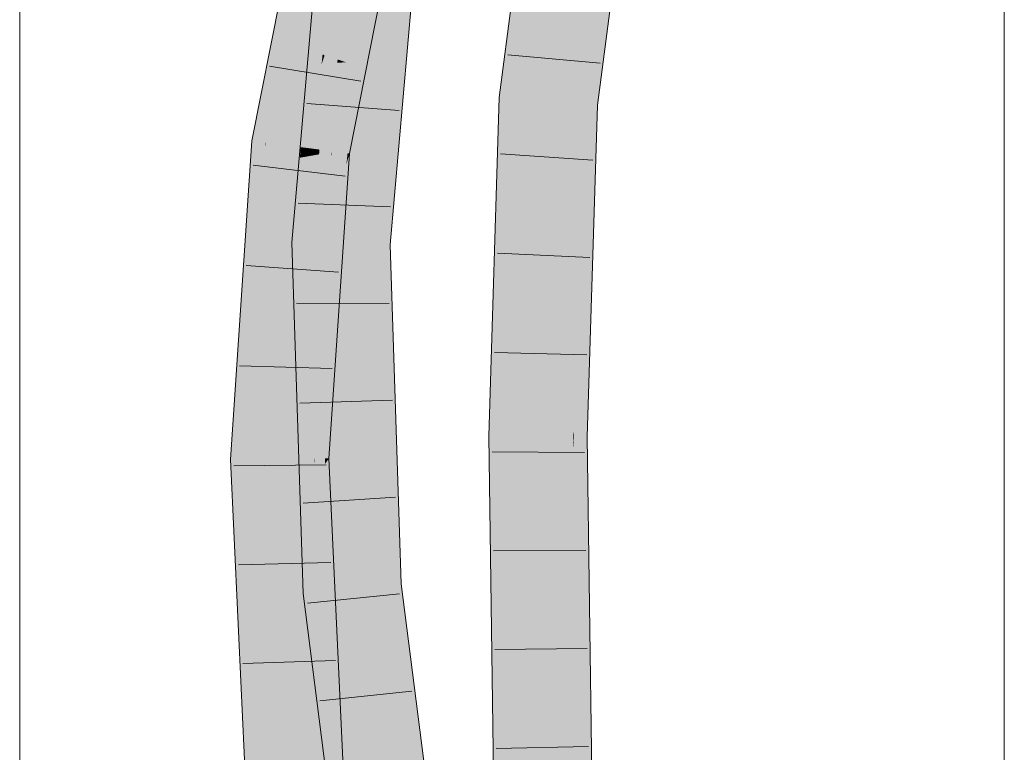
# Model space of a CAD drawing. Extents: x -500 to 300, y 62 to 1162.
# Tile 176 of 256: x 161.74 to 164.24, y 947.94 to 949.8. Entities that reach past the tile are written whole.
import ezdxf

# ---------------------------------------------------------------- set-up
doc = ezdxf.new("R2010")
doc.units = 0
doc.layers.get('0').update_dxf_attribs({"lineweight": 13})
doc.layers.add('E_Detail_Linie_Text_Bem', color=7, linetype='Continuous', lineweight=13)
for name, color, linetype, lineweight, true_color in [('E_Leerrohr 25-A06G93S78I', 7, 'Continuous', 9, 0xff8000), ('E_Leerrohr 25-Shading', 7, 'Continuous', 9, 0xff8000), ('E_Leerrohr 32-A06G93SF8I', 7, 'Continuous', 9, 0x00b300), ('E_Leerrohr 32-Shading', 7, 'Continuous', 9, 0x00b300)]:
    doc.layers.add(name, color=color, linetype=linetype, lineweight=lineweight, true_color=true_color)

# ---------------------------------------------------------------- blocks, each defined once
blk = doc.blocks.new('Shading-A06G93GV8I', base_point=(241.4508, 904.1259))
at = {"layer": 'E_Leerrohr 25-Shading', "color": 43, "true_color": 0xd7ab7f}
for points in [[(162.9532, 949.6057), (162.9897, 949.6028), (163.055, 950.3831), (163.0912, 950.3774)], [(163.166, 949.589), (163.1921, 949.7605), (163.2658, 950.3499)], [(163.2658, 950.3499), (163.1921, 949.7605), (163.2595, 950.2034)], [(163.1921, 949.7605), (163.2526, 950.0425), (163.2595, 950.2034)], [(163.1921, 949.7605), (163.1706, 949.5886), (163.2526, 950.0425), (163.2087, 949.7751)], [(163.2087, 949.7751), (163.2497, 949.9755), (163.2526, 950.0425)], [(163.2274, 949.8412), (163.2497, 949.9755), (163.1983, 949.712), (163.2087, 949.7751)], [(163.2478, 949.9315), (163.1983, 949.712), (163.2025, 949.5861), (163.178, 949.588)], [(163.2087, 949.7751), (163.1706, 949.5886), (163.1983, 949.712)], [(163.166, 949.589), (163.1706, 949.5886), (163.1921, 949.7605)], [(163.178, 949.588), (163.1983, 949.712), (163.1736, 949.5884), (163.1816, 949.6376)], [(163.1816, 949.6376), (163.1706, 949.5886), (163.1736, 949.5884)], [(162.9267, 948.7457), (162.9633, 948.7454), (162.9532, 949.6057), (162.9897, 949.6028)], [(163.1675, 949.5298), (163.166, 949.589), (163.1594, 949.3751)], [(163.1706, 949.5886), (163.166, 949.589), (163.1675, 949.5298)], [(163.1736, 949.5884), (163.1706, 949.5886), (163.169, 949.4717), (163.1675, 949.5298)], [(163.1706, 949.4119), (163.178, 949.588), (163.169, 949.4717), (163.1736, 949.5884)], [(163.1828, 948.9432), (163.2025, 949.5861), (163.1706, 949.4119), (163.178, 949.588)], [(163.1675, 949.5298), (163.1401, 948.7439), (163.169, 949.4717)], [(163.1401, 948.7439), (163.1675, 949.5298), (163.1594, 949.3751)], [(163.1401, 948.7439), (163.1429, 948.7568), (163.169, 949.4717), (163.1706, 949.4119)], [(163.1429, 948.7568), (163.1828, 948.9432), (163.1706, 949.4119)], [(163.1724, 948.7436), (163.1828, 948.9432), (163.1423, 948.7438), (163.1429, 948.7568)], [(163.1724, 948.7436), (163.1767, 948.7436), (163.1828, 948.9432)], [(163.1429, 948.7568), (163.1401, 948.7439), (163.1423, 948.7438)], [(162.9385, 947.8676), (162.9751, 947.8684), (162.9267, 948.7457), (162.9633, 948.7454)], [(163.1426, 948.7172), (163.1401, 948.7439), (163.1518, 947.8725)], [(163.1423, 948.7438), (163.1401, 948.7439), (163.1426, 948.7172)], [(163.1724, 948.7436), (163.1423, 948.7438), (163.1828, 948.2914), (163.1426, 948.7172)], [(163.1828, 948.2914), (163.1767, 948.7436), (163.1724, 948.7436)], [(163.1828, 948.2914), (163.1426, 948.7172), (163.1884, 947.8734), (163.1518, 947.8725)]]:
    blk.add_solid(points, dxfattribs=at)
at = {"layer": 'E_Leerrohr 25-Shading', "color": 31, "true_color": 0xfabd7f}
for points in [[(162.9897, 949.6028), (163.0778, 949.5959), (163.0912, 950.3774), (163.1785, 950.3636)], [(163.166, 949.589), (163.2658, 950.3499), (163.1728, 950.0131), (163.2657, 950.3499)], [(163.1319, 949.8649), (163.166, 949.589), (163.1728, 950.0131)], [(163.1228, 949.9388), (163.0778, 949.5959), (163.1548, 949.5898)], [(163.1548, 949.5898), (163.166, 949.589), (163.1302, 949.8585), (163.1319, 949.8649)], [(162.9633, 948.7454), (163.0517, 948.7446), (162.9897, 949.6028), (163.0778, 949.5959)], [(163.0778, 949.5959), (163.0578, 948.9432), (163.1401, 948.7439), (163.0621, 948.7445)], [(163.1548, 949.5898), (163.0778, 949.5959), (163.1594, 949.3751), (163.1401, 948.7439)], [(163.166, 949.589), (163.1548, 949.5898), (163.1594, 949.3751)], [(163.0578, 948.9432), (163.0517, 948.7446), (163.0621, 948.7445)], [(162.9751, 947.8684), (163.0635, 947.8705), (162.9633, 948.7454), (163.0517, 948.7446)], [(163.0517, 948.7446), (163.0578, 948.2919), (163.0621, 948.7445)], [(163.0578, 948.2919), (163.1401, 948.7439), (163.0621, 948.7445)], [(163.0578, 948.2919), (163.0635, 947.8705), (163.1401, 948.7439), (163.1518, 947.8725)]]:
    blk.add_solid(points, dxfattribs=at)
at = {"layer": 'E_Leerrohr 32-Shading', "color": 83, "true_color": 0x7fbd7f}
for points in [[(162.4819, 950.1014), (162.4654, 950.2061), (162.3602, 949.4905), (162.4221, 949.9869)], [(162.4819, 950.1014), (162.3602, 949.4905), (162.3611, 949.4904)], [(162.5457, 949.4667), (162.6954, 950.1098), (162.6187, 949.8832), (162.6275, 949.9193)], [(162.5018, 949.6877), (162.5045, 949.7144), (162.4642, 949.673), (162.4946, 950.0231)], [(162.4946, 950.0231), (162.5045, 949.7144), (162.5033, 950.0219)], [(162.5045, 949.7144), (162.5309, 950.0179), (162.5033, 950.0219)], [(162.4221, 949.9869), (162.3248, 949.4951), (162.3602, 949.4905)], [(162.7243, 949.783), (162.7421, 949.9872), (162.646, 949.232), (162.7307, 949.9263)], [(162.7058, 949.9925), (162.6732, 949.618), (162.724, 949.9899)], [(162.7244, 949.9898), (162.724, 949.9899), (162.6971, 949.7463), (162.6732, 949.618)], [(162.7382, 949.9879), (162.7244, 949.9898), (162.7307, 949.9263), (162.6971, 949.7463)], [(162.646, 949.232), (162.7307, 949.9263), (162.6397, 949.2321), (162.6971, 949.7463)], [(162.5457, 949.4667), (162.6187, 949.8832), (162.5365, 949.4679)], [(162.5457, 949.4667), (162.6228, 949.7161), (162.6423, 949.8815), (162.6554, 949.8805)], [(162.7004, 949.566), (162.7243, 949.783), (162.6565, 949.2317), (162.646, 949.232)], [(162.7153, 949.6801), (162.7243, 949.783), (162.7003, 949.5659)], [(162.6971, 949.7463), (162.6732, 949.618), (162.6397, 949.2321)], [(162.5024, 949.6906), (162.5045, 949.7144), (162.5018, 949.6877)], [(162.6228, 949.7161), (162.5457, 949.4667), (162.568, 949.4639)], [(162.5728, 949.4633), (162.6228, 949.7161), (162.568, 949.4639)], [(162.4629, 949.2363), (162.5024, 949.6906), (162.456, 949.2365), (162.5018, 949.6877)], [(162.456, 949.2365), (162.5018, 949.6877), (162.461, 949.5051)], [(162.5018, 949.6877), (162.4642, 949.673), (162.461, 949.5051)], [(162.6635, 949.2316), (162.6763, 949.2313), (162.7003, 949.5659), (162.7153, 949.6801)], [(162.4642, 949.673), (162.4263, 949.2371), (162.456, 949.2365)], [(162.6635, 949.2316), (162.7004, 949.566), (162.6565, 949.2317)], [(162.3605, 949.48), (162.3248, 949.4951), (162.317, 948.8315), (162.3147, 949.3428)], [(162.3248, 949.4951), (162.3605, 949.48), (162.3602, 949.4905)], [(162.3605, 949.48), (162.3611, 949.4904), (162.3602, 949.4905)], [(162.5461, 949.0667), (162.5728, 949.4633), (162.4866, 948.6883), (162.5649, 949.435)], [(162.5365, 949.4679), (162.5245, 949.2897), (162.5457, 949.4667)], [(162.5457, 949.4667), (162.5245, 949.2897), (162.568, 949.4639), (162.5649, 949.435)], [(162.5649, 949.435), (162.5728, 949.4633), (162.568, 949.4639)], [(162.5649, 949.435), (162.5245, 949.2897), (162.4866, 948.6883), (162.4841, 948.6883)], [(162.3147, 949.3428), (162.2707, 948.6858), (162.317, 948.8315), (162.3073, 948.6862)], [(162.4263, 949.2371), (162.4654, 949.1592), (162.456, 949.2365)], [(162.4654, 949.1592), (162.4263, 949.2371), (162.4825, 948.6296), (162.4294, 949.1408)], [(162.4654, 949.1592), (162.4629, 949.2363), (162.456, 949.2365)], [(162.6397, 949.2321), (162.6436, 949.1088), (162.646, 949.232)], [(162.6565, 949.2317), (162.646, 949.232), (162.6574, 949.1606), (162.6436, 949.1088)], [(162.6635, 949.2316), (162.6565, 949.2317), (162.6631, 949.1819), (162.6574, 949.1606)], [(162.6675, 948.3669), (162.6763, 949.2313), (162.6608, 948.8952), (162.6631, 949.1819)], [(162.6631, 949.1819), (162.6763, 949.2313), (162.6635, 949.2316)], [(162.6861, 948.926), (162.6763, 949.2313), (162.6908, 948.3692), (162.6675, 948.3669)], [(162.6608, 948.8951), (162.6631, 949.1819), (162.6574, 949.1606)], [(162.6587, 948.6389), (162.6608, 948.8951), (162.6436, 949.1088), (162.6574, 949.1606)], [(162.4515, 948.9284), (162.4294, 949.1408), (162.4406, 948.7952)], [(162.5461, 949.0667), (162.4866, 948.6883), (162.5108, 948.6886)], [(162.5207, 948.6887), (162.5461, 949.0667), (162.5108, 948.6886)], [(162.4406, 948.7952), (162.4815, 948.6396), (162.4515, 948.9284)], [(162.7039, 948.3705), (162.6861, 948.926), (162.6908, 948.3692)], [(162.6675, 948.3669), (162.6608, 948.8952), (162.6587, 948.6389)], [(162.4726, 948.3478), (162.4406, 948.7952), (162.445, 948.6601)], [(162.4406, 948.7952), (162.4726, 948.3478), (162.4815, 948.6396), (162.4801, 948.5609)], [(162.2707, 948.6858), (162.2714, 948.6707), (162.3073, 948.6862), (162.3309, 948.1786)], [(162.4841, 948.6883), (162.4863, 948.6407), (162.4866, 948.6883)], [(162.4866, 948.6883), (162.4863, 948.6407), (162.5108, 948.6886), (162.5109, 948.6751)], [(162.5131, 948.1489), (162.5109, 948.6751), (162.5045, 948.2476), (162.4863, 948.6407)], [(162.5109, 948.6751), (162.5207, 948.6887), (162.5108, 948.6886)], [(162.5439, 947.7944), (162.5207, 948.6887), (162.5131, 948.1489), (162.5109, 948.6751)], [(162.5633, 947.5704), (162.5558, 947.9325), (162.5439, 947.7944), (162.5207, 948.6887)], [(162.3309, 948.1786), (162.2714, 948.6707), (162.3645, 947.456), (162.2991, 948.0739)], [(162.445, 948.6601), (162.4551, 948.3461), (162.4726, 948.3478)], [(162.4915, 948.3497), (162.4825, 948.6296), (162.4764, 948.3482), (162.4801, 948.5609)], [(162.4801, 948.5609), (162.4825, 948.6296), (162.4815, 948.6396)], [(162.4801, 948.5609), (162.4726, 948.3478), (162.4764, 948.3482)], [(162.6675, 948.3669), (162.7464, 947.7469), (162.6908, 948.3692)], [(162.6908, 948.3692), (162.7098, 948.1566), (162.7039, 948.3705), (162.7303, 947.9832)], [(162.7317, 948.1526), (162.7039, 948.3705), (162.8859, 946.6708), (162.7303, 947.9832)], [(162.4551, 948.3461), (162.5238, 948.0964), (162.4726, 948.3478)], [(162.5238, 948.0964), (162.4551, 948.3461), (162.6561, 947.0576), (162.5315, 947.7465)], [(162.5238, 948.0964), (162.4915, 948.3497), (162.4726, 948.3478)], [(162.5135, 948.055), (162.5131, 948.1489), (162.5045, 948.2476)], [(162.7098, 948.1566), (162.7464, 947.7469), (162.7303, 947.9832)], [(162.9289, 946.4036), (162.7317, 948.1526), (162.9177, 946.402), (162.8858, 946.6709)], [(162.7317, 948.1526), (162.9289, 946.4036), (162.761, 947.9225)], [(162.5135, 948.055), (162.5669, 946.9077), (162.5131, 948.1489), (162.5362, 947.8834)], [(162.2991, 948.0739), (162.3543, 946.889), (162.3645, 947.456), (162.3908, 946.8921)], [(162.7303, 947.9832), (162.7464, 947.7469), (162.8859, 946.6708), (162.8965, 946.5688)]]:
    blk.add_solid(points, dxfattribs=at)
at = {"layer": 'E_Leerrohr 32-Shading', "color": 83, "true_color": 0x7fd57f}
for points in [[(162.5428, 949.7017), (162.6236, 949.9081), (162.5552, 949.7891), (162.672, 950.1526)], [(162.5714, 949.9037), (162.5552, 949.7891), (162.6719, 950.1525), (162.672, 950.1526)], [(162.4819, 950.1014), (162.3611, 949.4904), (162.5641, 950.062), (162.4488, 949.4791)], [(162.5388, 949.9338), (162.5091, 949.6457), (162.5979, 950.0904), (162.5552, 949.7891)], [(162.5309, 950.0179), (162.5045, 949.7144), (162.6183, 950.0052), (162.5906, 949.686)], [(162.6183, 950.0052), (162.5906, 949.686), (162.6924, 949.9944)], [(162.7058, 949.9925), (162.5906, 949.686), (162.5726, 949.2337), (162.5513, 949.2342)], [(162.7058, 949.9925), (162.5726, 949.2337), (162.6732, 949.618)], [(162.5906, 949.686), (162.7058, 949.9925), (162.6924, 949.9944)], [(162.4553, 949.4783), (162.5091, 949.6457), (162.4488, 949.4791), (162.5388, 949.9338)], [(162.496, 949.4731), (162.5365, 949.4679), (162.5045, 949.5771), (162.6187, 949.8832)], [(162.5045, 949.5771), (162.6187, 949.8832), (162.5073, 949.6112), (162.614, 949.8836)], [(162.5049, 949.605), (162.5428, 949.7017), (162.5091, 949.6457), (162.5552, 949.7891)], [(162.5096, 949.7126), (162.5045, 949.7144), (162.5024, 949.6906)], [(162.5096, 949.7126), (162.5024, 949.6906), (162.5428, 949.7017), (162.5416, 949.6932)], [(162.5416, 949.6932), (162.5639, 949.6948), (162.5428, 949.7017)], [(162.5024, 949.6906), (162.4629, 949.2363), (162.5191, 949.5349), (162.4766, 949.236)], [(162.5416, 949.6932), (162.5024, 949.6906), (162.5191, 949.5349)], [(162.5639, 949.6948), (162.5416, 949.6932), (162.5271, 949.46), (162.5191, 949.5349)], [(162.5639, 949.6948), (162.5271, 949.46), (162.5628, 949.6567)], [(162.5906, 949.686), (162.5639, 949.6948), (162.5513, 949.2342)], [(162.5628, 949.6567), (162.5288, 949.469), (162.5513, 949.2342), (162.5277, 949.4543)], [(162.5091, 949.6457), (162.4553, 949.4783), (162.5049, 949.605)], [(162.4671, 949.4768), (162.5011, 949.5678), (162.4672, 949.5086), (162.5049, 949.605)], [(162.5049, 949.605), (162.5011, 949.5678), (162.5073, 949.6112), (162.5045, 949.5771)], [(162.5726, 949.2337), (162.6397, 949.2321), (162.6732, 949.618)], [(162.4914, 949.4737), (162.496, 949.4731), (162.5011, 949.5678), (162.5045, 949.5771)], [(162.5011, 949.5678), (162.4671, 949.4768), (162.4914, 949.4737)], [(162.4766, 949.236), (162.4864, 949.2357), (162.5191, 949.5349), (162.5271, 949.46)], [(162.4672, 949.5086), (162.4553, 949.4783), (162.4671, 949.4768)], [(162.447, 949.4524), (162.3605, 949.48), (162.4039, 948.8093), (162.317, 948.8315)], [(162.3611, 949.4904), (162.3605, 949.48), (162.4488, 949.4791), (162.447, 949.4524)], [(162.4488, 949.4791), (162.447, 949.4524), (162.4553, 949.4783)], [(162.4553, 949.4783), (162.447, 949.4524), (162.4671, 949.4768), (162.4675, 949.4559)], [(162.4671, 949.4768), (162.4675, 949.4559), (162.4914, 949.4737), (162.4902, 949.4599)], [(162.4675, 949.4559), (162.447, 949.4524), (162.474, 949.0887), (162.4039, 948.8093)], [(162.4902, 949.4599), (162.4675, 949.4559), (162.4714, 949.236)], [(162.4714, 949.236), (162.4724, 949.1835), (162.4902, 949.4599), (162.4796, 949.2155)], [(162.4958, 949.4609), (162.4902, 949.4599), (162.4926, 949.2731), (162.4796, 949.2155)], [(162.5271, 949.46), (162.4864, 949.2357), (162.5277, 949.4543), (162.5123, 949.2351)], [(162.4914, 949.4737), (162.4902, 949.4599), (162.496, 949.4731), (162.4958, 949.4609)], [(162.5245, 949.2897), (162.5365, 949.4679), (162.4919, 949.236), (162.4959, 949.2881)], [(162.4926, 949.2731), (162.4959, 949.2881), (162.4958, 949.4609), (162.5094, 949.4632)], [(162.4958, 949.4609), (162.5365, 949.4679), (162.496, 949.4731)], [(162.4959, 949.2881), (162.5365, 949.4679), (162.5094, 949.4632)], [(162.5123, 949.2351), (162.5513, 949.2342), (162.5277, 949.4543)], [(162.5288, 949.469), (162.5271, 949.46), (162.5277, 949.4543)], [(162.4841, 948.6883), (162.5245, 949.2897), (162.4823, 948.6882), (162.4905, 949.1543)], [(162.5245, 949.2897), (162.4919, 949.236), (162.4905, 949.1543)], [(162.4959, 949.2881), (162.4926, 949.2731), (162.4919, 949.236)], [(162.4926, 949.2731), (162.4796, 949.2155), (162.4905, 949.1543), (162.474, 949.0887)], [(162.4864, 949.2357), (162.4629, 949.2363), (162.4736, 949.1575), (162.4654, 949.1592)], [(162.5513, 949.2342), (162.4864, 949.2357), (162.5543, 949.1415), (162.4736, 949.1575)], [(162.5513, 949.2342), (162.5543, 949.1415), (162.5726, 949.2337)], [(162.5543, 949.1415), (162.6397, 949.2321), (162.5726, 949.2337)], [(162.6397, 949.2321), (162.5543, 949.1415), (162.6436, 949.1088), (162.5712, 948.6163)], [(162.4724, 949.1835), (162.474, 949.0887), (162.4796, 949.2155)], [(162.4736, 949.1575), (162.4654, 949.1592), (162.4668, 949.1158)], [(162.5712, 948.6163), (162.5543, 949.1415), (162.4668, 949.1158), (162.4736, 949.1575)], [(162.4905, 949.1543), (162.474, 949.0887), (162.4823, 948.6882), (162.4811, 948.6882)], [(162.5712, 948.6163), (162.4668, 949.1158), (162.4825, 948.6296)], [(162.6436, 949.1088), (162.5712, 948.6163), (162.6294, 948.3632), (162.5795, 948.3583)], [(162.6436, 949.1088), (162.6294, 948.3632), (162.6587, 948.6389)], [(162.474, 949.0887), (162.4039, 948.8093), (162.4811, 948.6882), (162.3957, 948.6873)], [(162.317, 948.8315), (162.3073, 948.6862), (162.4039, 948.8093), (162.3957, 948.6873)], [(162.3073, 948.6862), (162.3309, 948.1786), (162.3957, 948.6873), (162.4199, 948.1663)], [(162.4811, 948.6882), (162.3957, 948.6873), (162.4834, 948.6206), (162.4199, 948.1663)], [(162.4823, 948.6882), (162.4811, 948.6882), (162.4847, 948.6293), (162.4834, 948.6206)], [(162.484, 948.6883), (162.4823, 948.6882), (162.4828, 948.6755)], [(162.4847, 948.6293), (162.484, 948.6883), (162.4828, 948.6755)], [(162.4847, 948.6293), (162.4863, 948.6407), (162.484, 948.6883), (162.4841, 948.6883)], [(162.4847, 948.6293), (162.4825, 948.6296), (162.4957, 948.3501), (162.4915, 948.3497)], [(162.4834, 948.6206), (162.4908, 948.4057), (162.4863, 948.6407), (162.5045, 948.2476)], [(162.4986, 948.3504), (162.4862, 948.6291), (162.4957, 948.3501), (162.4847, 948.6293)], [(162.5795, 948.3583), (162.5589, 948.6182), (162.4986, 948.3504), (162.4862, 948.6291)], [(162.6294, 948.3632), (162.6675, 948.3669), (162.6587, 948.6389)], [(162.4714, 948.5346), (162.4928, 948.3498), (162.4834, 948.6206)], [(162.5712, 948.6163), (162.5589, 948.6182), (162.5795, 948.3583)], [(162.5135, 948.055), (162.5045, 948.2476), (162.4199, 948.1663), (162.4714, 948.5346)], [(162.4908, 948.4057), (162.4928, 948.3498), (162.5045, 948.2476)], [(162.4986, 948.3504), (162.4915, 948.3497), (162.5045, 948.2476)], [(162.5795, 948.3583), (162.4986, 948.3504), (162.5238, 948.0964), (162.5045, 948.2476)], [(162.5795, 948.3583), (162.5238, 948.0964), (162.6134, 948.0919)], [(162.5795, 948.3583), (162.6134, 948.0919), (162.6294, 948.3632)], [(162.6134, 948.0919), (162.6675, 948.3669), (162.6294, 948.3632)], [(162.6675, 948.3669), (162.6134, 948.0919), (162.7464, 947.7469), (162.7451, 947.0579)], [(162.4199, 948.1663), (162.3309, 948.1786), (162.4533, 947.4482), (162.3645, 947.456)], [(162.5135, 948.055), (162.4199, 948.1663), (162.4533, 947.4482)], [(162.6134, 948.0919), (162.5238, 948.0964), (162.7451, 947.0579), (162.6561, 947.0576)], [(162.4533, 947.4482), (162.4788, 946.8995), (162.5135, 948.055), (162.5669, 946.907)]]:
    blk.add_solid(points, dxfattribs=at)
blk = doc.blocks.new('Referenz-A06G93SG8I')
at = {"layer": 'E_Detail_Linie_Text_Bem', "linetype": 'Continuous', "ltscale": 0.13}
for p, q in [((161.7355, 943.8823), (161.7355, 953.0624)), ((164.2355, 953.0624), (164.2355, 903.8823))]:
    blk.add_line(p, q, dxfattribs=at)
at = {"layer": 'E_Leerrohr 25-A06G93S78I', "linetype": 'Continuous', "ltscale": 0.13}
for p, q in [((162.9532, 949.6056), (163.055, 950.3831)), ((163.2025, 949.5861), (163.302, 950.3441)), ((163.209, 949.6928), (162.9749, 949.7137)), ((162.9267, 948.7456), (162.9532, 949.6056)), ((163.1767, 948.7436), (163.2025, 949.5861)), ((163.1907, 949.4465), (162.9562, 949.4621)), ((163.1832, 949.199), (162.9484, 949.2098)), ((163.1756, 948.9515), (162.9407, 948.9575)), ((162.9385, 947.8676), (162.9267, 948.7456)), ((163.1884, 947.8734), (163.1767, 948.7436)), ((163.1697, 948.7038), (162.9347, 948.7054)), ((163.1731, 948.4549), (162.9381, 948.4544)), ((163.1765, 948.206), (162.9415, 948.2034)), ((163.1798, 947.957), (162.9449, 947.9523))]:
    blk.add_line(p, q, dxfattribs=at)
at = {"layer": 'E_Leerrohr 32-A06G93SF8I', "linetype": 'Continuous', "ltscale": 0.13}
for p, q in [((162.3248, 949.495), (162.4654, 950.2061)), ((162.5728, 949.4633), (162.7074, 950.1434)), ((162.4263, 949.2371), (162.4946, 950.0231)), ((162.6763, 949.2313), (162.742, 949.9873)), ((162.6017, 949.6469), (162.3698, 949.6846)), ((162.6986, 949.572), (162.4643, 949.5902)), ((162.2707, 948.6858), (162.3248, 949.495)), ((162.5207, 948.6887), (162.5728, 949.4633)), ((162.5615, 949.4058), (162.3281, 949.4332)), ((162.6772, 949.3275), (162.4424, 949.3366)), ((162.4551, 948.3461), (162.4263, 949.2371)), ((162.7039, 948.3705), (162.6763, 949.2313)), ((162.5453, 949.1615), (162.3109, 949.1787)), ((162.6737, 949.0822), (162.4387, 949.0828)), ((162.5288, 948.9172), (162.2939, 948.9241)), ((162.6817, 948.8364), (162.4468, 948.8289)), ((162.3543, 946.889), (162.2707, 948.6858)), ((162.6034, 946.91), (162.5207, 948.6887)), ((162.5139, 948.6726), (162.2789, 948.6697)), ((162.6895, 948.5906), (162.455, 948.5749)), ((162.5255, 948.4241), (162.2906, 948.4188)), ((162.9539, 946.4074), (162.7039, 948.3705)), ((162.7067, 946.3704), (162.4551, 948.3461)), ((162.6997, 948.3446), (162.4658, 948.3215)), ((162.5371, 948.1755), (162.3022, 948.1679)), ((162.7312, 948.0974), (162.4975, 948.0728))]:
    blk.add_line(p, q, dxfattribs=at)

msp = doc.modelspace()

# ---------------------------------------------------------------- block references
at = {"color": 8, "lineweight": 25, "ltscale": 0.25, "true_color": 0x808080}
msp.add_blockref('Referenz-A06G93SG8I', (0, 0), dxfattribs=at)
msp.add_blockref('Shading-A06G93GV8I', (241.4508, 904.1259))

doc.saveas('drawing.dxf')
